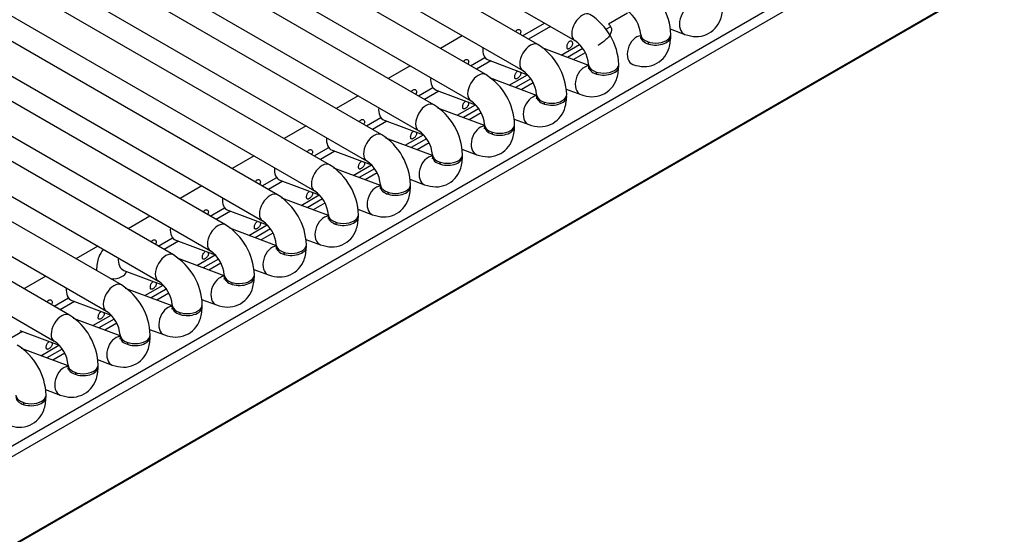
# Model space of a CAD drawing. Header units: millimetres. Extents: x -40 to 419, y 0 to 295.
# Tile 43 of 72: x 338.07 to 346.25, y 92.15 to 96.42. Entities that reach past the tile are written whole.
import ezdxf

# ---------------------------------------------------------------- set-up
doc = ezdxf.new("R2010")
doc.units = ezdxf.units.MM
doc.layers.add('135.735_BW4_TWIN', color=7, linetype='Continuous')
doc.layers.add('Standard', color=7, linetype='Continuous')

# ---------------------------------------------------------------- blocks, each defined once
blk = doc.blocks.new('SE3')
at = {"layer": '135.735_BW4_TWIN', "color": 7, "linetype": 'Continuous'}
for p, q in [((333.5603, 101.5113), (342.682, 96.2449)), ((342.3749, 96.212), (333.2532, 101.4784)), ((333.1282, 101.2619), (342.2499, 95.9955)), ((341.9429, 95.9626), (332.8212, 101.229)), ((332.6962, 101.0125), (341.8179, 95.7461)), ((341.5108, 95.7131), (332.3892, 100.9795)), ((332.2642, 100.763), (341.3858, 95.4966)), ((341.0788, 95.4637), (331.9571, 100.7301)), ((331.8321, 100.5136), (340.9538, 95.2472)), ((340.6468, 95.2142), (331.5251, 100.4806)), ((340.2147, 94.9648), (331.093, 100.2312)), ((331.4001, 100.2641), (340.5218, 94.9977)), ((339.7827, 94.7154), (330.661, 99.9818)), ((330.968, 100.0147), (340.0897, 94.7483)), ((339.3506, 94.4659), (330.2289, 99.7323)), ((330.536, 99.7653), (339.6577, 94.4989)), ((338.9186, 94.2165), (329.7969, 99.4829)), ((330.1039, 99.5158), (339.2256, 94.2494)), ((338.4865, 93.967), (329.3649, 99.2334)), ((329.6719, 99.2664), (338.7936, 94)), ((329.2399, 99.0169), (338.3615, 93.7505)), ((337.2178, 92.426), (346.0493, 97.5249)), ((346.0938, 97.4576), (337.2622, 92.3587)), ((346.2142, 96.7821), (323.6575, 83.759)), ((346.2461, 96.8094), (323.6893, 83.7863)), ((343.1191, 96.4738), (342.961, 96.3825)), ((342.2478, 96.2854), (342.4298, 96.3905)), ((342.4803, 96.3614), (342.2983, 96.2563)), ((342.9374, 96.3366), (342.9762, 96.359)), ((341.7478, 96.2854), (341.5657, 96.1803)), ((343.4731, 96.3415), (343.5955, 96.2958)), ((342.797, 96.0393), (342.4097, 96.184)), ((342.5696, 96.1242), (342.7211, 96.2117)), ((341.8157, 96.036), (341.9356, 96.1052)), ((342.7477, 96.1783), (342.6209, 96.1051)), ((342.7682, 96.1439), (342.6695, 96.0869)), ((341.3157, 96.036), (341.1337, 95.9309)), ((341.9855, 96.0757), (341.8662, 96.0068)), ((341.9629, 96.0841), (342.2892, 95.9622)), ((342.3649, 95.7898), (341.9777, 95.9346)), ((342.1376, 95.8748), (342.289, 95.9622)), ((341.3837, 95.7865), (341.5035, 95.8557)), ((342.3157, 95.9289), (342.1889, 95.8556)), ((342.3361, 95.8944), (342.2375, 95.8375)), ((340.8837, 95.7865), (340.7016, 95.6814)), ((341.5535, 95.8262), (341.4342, 95.7574)), ((341.5309, 95.8347), (341.8571, 95.7127)), ((342.609, 95.8426), (342.7314, 95.7969)), ((341.7056, 95.6254), (341.857, 95.7128)), ((341.9329, 95.5404), (341.5456, 95.6851)), ((341.8836, 95.6794), (341.7568, 95.6062)), ((341.9041, 95.645), (341.8055, 95.588)), ((340.4516, 95.5371), (340.2696, 95.432)), ((340.9516, 95.5371), (341.0715, 95.6063)), ((341.1214, 95.5768), (341.0022, 95.5079)), ((341.0988, 95.5852), (341.4251, 95.4633)), ((342.177, 95.5932), (342.2994, 95.5475)), ((341.2735, 95.3759), (341.4249, 95.4634)), ((341.5008, 95.291), (341.1136, 95.4357)), ((341.4516, 95.43), (341.3248, 95.3568)), ((341.4721, 95.3955), (341.3734, 95.3386)), ((340.0196, 95.2877), (339.8375, 95.1826)), ((340.5196, 95.2877), (340.6394, 95.3568)), ((340.6894, 95.3274), (340.5701, 95.2585)), ((340.6668, 95.3358), (340.9931, 95.2139)), ((341.7449, 95.3438), (341.8673, 95.298)), ((340.8415, 95.1265), (340.9929, 95.2139)), ((341.0688, 95.0415), (340.6815, 95.1863)), ((341.0196, 95.1805), (340.8927, 95.1073)), ((341.04, 95.1461), (340.9414, 95.0891)), ((339.5875, 95.0382), (339.4055, 94.9331)), ((340.0875, 95.0382), (340.2074, 95.1074)), ((340.2573, 95.0779), (340.1381, 95.0091)), ((340.2347, 95.0864), (340.561, 94.9644)), ((341.3129, 95.0943), (341.4353, 95.0486)), ((340.4094, 94.877), (340.5609, 94.9645)), ((340.6367, 94.7921), (340.2495, 94.9368)), ((340.5875, 94.9311), (340.4607, 94.8579)), ((340.608, 94.8967), (340.5093, 94.8397)), ((339.6555, 94.7888), (339.7753, 94.858)), ((339.8253, 94.8285), (339.706, 94.7596)), ((339.8027, 94.8369), (340.129, 94.715)), ((340.8808, 94.8449), (341.0032, 94.7991)), ((339.1555, 94.7888), (338.9735, 94.6837)), ((339.9774, 94.6276), (340.1288, 94.715)), ((340.2047, 94.5426), (339.8174, 94.6874)), ((340.1555, 94.6817), (340.0287, 94.6084)), ((340.1759, 94.6472), (340.0773, 94.5903)), ((339.2235, 94.5393), (339.3433, 94.6085)), ((339.3933, 94.579), (339.274, 94.5102)), ((339.3706, 94.5875), (339.6969, 94.4655)), ((340.4488, 94.5954), (340.5712, 94.5497)), ((338.7235, 94.5393), (338.5414, 94.4342)), ((339.5453, 94.3782), (339.6968, 94.4656)), ((339.7727, 94.2932), (339.3854, 94.4379)), ((339.7234, 94.4322), (339.5966, 94.359)), ((339.7439, 94.3978), (339.6452, 94.3408)), ((338.9386, 94.338), (339.2649, 94.2161)), ((338.9612, 94.3296), (338.9602, 94.329)), ((340.0168, 94.346), (340.1391, 94.3003)), ((338.2914, 94.2899), (338.1094, 94.1848)), ((338.8526, 94.2669), (338.8419, 94.2607)), ((339.3406, 94.0438), (338.9534, 94.1885)), ((339.1133, 94.1287), (339.2647, 94.2162)), ((339.2914, 94.1828), (339.1646, 94.1096)), ((339.3118, 94.1483), (339.2132, 94.0914)), ((338.3594, 94.0405), (338.4792, 94.1096)), ((338.5292, 94.0802), (338.4099, 94.0113)), ((338.5066, 94.0886), (338.8328, 93.9667)), ((339.5847, 94.0966), (339.7071, 94.0508)), ((338.9086, 93.7943), (338.5213, 93.9391)), ((338.6813, 93.8793), (338.8327, 93.9667)), ((338.8593, 93.9333), (338.7325, 93.8601)), ((338.8798, 93.8989), (338.7812, 93.8419)), ((338.0971, 93.8307), (337.9779, 93.7619)), ((338.0745, 93.8392), (338.4008, 93.7172)), ((339.1527, 93.8471), (339.2751, 93.8014)), ((338.4765, 93.5449), (338.0893, 93.6896)), ((338.2492, 93.6298), (338.4006, 93.7173)), ((338.4273, 93.6839), (338.3005, 93.6107)), ((338.4478, 93.6495), (338.3491, 93.5925)), ((338.7206, 93.5977), (338.843, 93.5519)), ((338.2886, 93.3482), (338.411, 93.3025))]:
    blk.add_line(p, q, dxfattribs=at)
for centre, radius, start, end in [((342.9681, 96.2782), 0.5105, 2.04976, 57.95024), ((342.5361, 96.0287), 0.5105, 2.04976, 57.95024), ((342.9627, 96.2751), 0.2664, 4.59769, 55.40231), ((342.104, 95.7793), 0.5105, 2.04976, 57.95024), ((342.5307, 96.0256), 0.2664, 4.59769, 55.40231), ((341.672, 95.5299), 0.5105, 2.04976, 57.95024), ((342.0987, 95.7762), 0.2664, 4.59769, 55.40231), ((341.2399, 95.2804), 0.5105, 2.04976, 57.95024), ((341.6666, 95.5268), 0.2664, 4.59769, 55.40231), ((340.8079, 95.031), 0.5105, 2.04976, 57.95024), ((341.2346, 95.2773), 0.2664, 4.59769, 55.40231), ((340.3758, 94.7815), 0.5105, 2.04976, 57.95024), ((340.8025, 95.0279), 0.2664, 4.59769, 55.40231), ((339.9438, 94.5321), 0.5105, 2.04976, 57.95024), ((340.3705, 94.7785), 0.2664, 4.59769, 55.40231), ((339.5118, 94.2827), 0.5105, 2.04976, 57.95024), ((339.9384, 94.529), 0.2664, 4.59769, 55.40231), ((339.0797, 94.0332), 0.5105, 2.04976, 57.95024), ((339.5064, 94.2796), 0.2664, 4.59769, 55.40231), ((339.0744, 94.0301), 0.2664, 4.59769, 55.40231), ((338.6477, 93.7838), 0.5105, 2.04976, 57.95024), ((338.6423, 93.7807), 0.2664, 4.59769, 55.40231), ((338.2156, 93.5343), 0.5105, 2.04976, 57.95024), ((338.2103, 93.5313), 0.2664, 4.59769, 55.40231), ((337.7836, 93.2849), 0.5105, 2.04976, 57.95024)]:
    blk.add_arc(centre, radius, start, end, dxfattribs=at)
for centre, major_axis, ratio, start_param, end_param in [((343.6392, 96.4129), (0.0438, 0.1171), 0.668835, 0.270212, 3.1414), ((342.7445, 96.3532), (0.0625, 0.1083), 0.57735, 0, 3.133528), ((343.2072, 96.1634), (0.0438, 0.1171), 0.668835, 0.270212, 3.1414), ((343.3533, 96.2964), (-0.125, 0), 0.57735, 0.008065, 3.142515), ((343.3533, 96.2801), (-0.125, 0), 0.57735, 0, 3.254973), ((343.3533, 96.2801), (-0.125, 0), 0.57735, 6.169805, 6.283185), ((342.0067, 96.2012), (0.0438, 0.1171), 0.668835, 1.932352, 3.141593), ((342.3124, 96.1037), (0.0625, 0.1083), 0.57735, 0, 3.133528), ((343.2072, 96.1634), (0.0438, 0.1171), 0.668835, -0.873634, -0.703415), ((342.7752, 95.914), (0.0438, 0.1171), 0.668835, 0.270212, 3.1414), ((342.9212, 96.047), (-0.125, 0), 0.57735, 0.008065, 3.142515), ((342.9212, 96.0307), (-0.125, 0), 0.57735, 6.164386, 6.283185), ((342.9212, 96.0307), (-0.125, 0), 0.57735, 0, 3.25476), ((341.5746, 95.9518), (0.0438, 0.1171), 0.668835, 1.932352, 3.141593), ((341.8804, 95.8543), (0.0625, 0.1083), 0.57735, 0, 3.133528), ((342.7752, 95.914), (0.0438, 0.1171), 0.668835, -0.873634, -0.703415), ((342.3431, 95.6645), (0.0438, 0.1171), 0.668835, 0.270212, 3.1414), ((342.4892, 95.7976), (-0.125, 0), 0.57735, 0.008065, 3.142515), ((342.4892, 95.7812), (-0.125, 0), 0.57735, 6.164386, 6.283185), ((342.4892, 95.7812), (-0.125, 0), 0.57735, 0, 3.254965), ((341.4483, 95.6049), (0.0625, 0.1083), 0.57735, 0, 3.133528), ((342.3431, 95.6645), (0.0438, 0.1171), 0.668835, -0.873634, -0.703415), ((341.1426, 95.7023), (0.0438, 0.1171), 0.668835, 1.932352, 3.141593), ((341.9111, 95.4151), (0.0438, 0.1171), 0.668835, 0.270212, 3.1414), ((342.0572, 95.5481), (-0.125, 0), 0.57735, 0.008065, 3.142515), ((342.0572, 95.5318), (-0.125, 0), 0.57735, 6.164386, 6.283185), ((342.0572, 95.5318), (-0.125, 0), 0.57735, 0, 3.254979), ((341.0163, 95.3554), (0.0625, 0.1083), 0.57735, 0, 3.133528), ((341.9111, 95.4151), (0.0438, 0.1171), 0.668835, -0.873634, -0.703415), ((340.7105, 95.4529), (0.0438, 0.1171), 0.668835, 1.932352, 3.141593), ((341.479, 95.1657), (0.0438, 0.1171), 0.668835, 0.270212, 3.1414), ((341.6251, 95.2987), (-0.125, 0), 0.57735, 0.008065, 3.142515), ((341.6251, 95.2824), (-0.125, 0), 0.57735, 6.164386, 6.283185), ((341.6251, 95.2824), (-0.125, 0), 0.57735, 0, 3.254973), ((340.5843, 95.106), (0.0625, 0.1083), 0.57735, 0, 3.133528), ((341.479, 95.1657), (0.0438, 0.1171), 0.668835, -0.873634, -0.703415), ((340.2785, 95.2035), (0.0438, 0.1171), 0.668835, 1.932352, 3.141593), ((341.047, 94.9162), (0.0438, 0.1171), 0.668835, 0.270212, 3.1414), ((341.1931, 95.0492), (-0.125, 0), 0.57735, 0.008065, 3.142515), ((341.1931, 95.0329), (-0.125, 0), 0.57735, 6.164386, 6.283185), ((341.1931, 95.0329), (-0.125, 0), 0.57735, 0, 3.254972), ((340.1522, 94.8566), (0.0625, 0.1083), 0.57735, 0, 3.133528), ((341.047, 94.9162), (0.0438, 0.1171), 0.668835, -0.873634, -0.703415), ((339.8464, 94.954), (0.0438, 0.1171), 0.668835, 1.932352, 3.141593), ((340.761, 94.7998), (-0.125, 0), 0.57735, 0.008065, 3.142515), ((340.761, 94.7835), (-0.125, 0), 0.57735, 6.164386, 6.283185), ((340.761, 94.7835), (-0.125, 0), 0.57735, 0, 3.254862), ((339.7202, 94.6071), (0.0625, 0.1083), 0.57735, 0, 3.133528), ((340.6149, 94.6668), (0.0438, 0.1171), 0.668835, 0.270212, 3.1414), ((340.6149, 94.6668), (0.0438, 0.1171), 0.668835, -0.873634, -0.703415), ((339.4144, 94.7046), (0.0438, 0.1171), 0.668835, 1.932352, 3.141593), ((340.329, 94.5504), (-0.125, 0), 0.57735, 0.008065, 3.142515), ((339.2881, 94.3577), (0.0625, 0.1083), 0.57735, 0, 3.133528), ((340.1829, 94.4174), (0.0438, 0.1171), 0.668835, 0.270212, 3.1414), ((340.329, 94.534), (-0.125, 0), 0.57735, 6.164386, 6.283185), ((340.329, 94.534), (-0.125, 0), 0.57735, 0, 3.25508), ((340.1829, 94.4174), (0.0438, 0.1171), 0.668835, -0.873634, -0.703415), ((338.9824, 94.4551), (0.0438, 0.1171), 0.668835, 1.932352, 3.141593), ((338.8363, 94.3385), (-0.125, 0), 0.57735, 0.000129, 0.03214), ((338.8363, 94.3385), (-0.125, 0), 0.57735, 1.538656, 3.010511), ((339.8969, 94.3009), (-0.125, 0), 0.57735, 0.008065, 3.142515), ((338.8561, 94.1082), (0.0625, 0.1083), 0.57735, 0, 3.133528), ((339.7509, 94.1679), (0.0438, 0.1171), 0.668835, 0.270212, 3.1414), ((339.8969, 94.2846), (-0.125, 0), 0.57735, 6.164386, 6.283185), ((339.8969, 94.2846), (-0.125, 0), 0.57735, 0, 3.255086), ((339.7509, 94.1679), (0.0438, 0.1171), 0.668835, -0.873634, -0.703415), ((338.5503, 94.2057), (0.0438, 0.1171), 0.668835, 1.932352, 3.141593), ((338.424, 93.8588), (0.0625, 0.1083), 0.57735, 0, 3.133528), ((339.3188, 93.9185), (0.0438, 0.1171), 0.668835, 0.270212, 3.1414), ((339.4649, 94.0515), (-0.125, 0), 0.57735, 0.008065, 3.142515), ((339.4649, 94.0352), (-0.125, 0), 0.57735, 6.164386, 6.283185), ((339.4649, 94.0352), (-0.125, 0), 0.57735, 0, 3.254973), ((339.3188, 93.9185), (0.0438, 0.1171), 0.668835, -0.873634, -0.703415), ((338.8868, 93.669), (0.0438, 0.1171), 0.668835, 0.270212, 3.1414), ((339.0329, 93.802), (-0.125, 0), 0.57735, 0.008065, 3.142515), ((339.0329, 93.7857), (-0.125, 0), 0.57735, 6.164386, 6.283185), ((339.0329, 93.7857), (-0.125, 0), 0.57735, 0, 3.254861), ((338.8868, 93.669), (0.0438, 0.1171), 0.668835, -0.873634, -0.703415), ((338.4547, 93.4196), (0.0438, 0.1171), 0.668835, 0.270212, 3.1414), ((338.6008, 93.5526), (-0.125, 0), 0.57735, 0.008065, 3.142515), ((338.6008, 93.5363), (-0.125, 0), 0.57735, 6.164386, 6.283185), ((338.6008, 93.5363), (-0.125, 0), 0.57735, 0, 3.254869), ((338.4547, 93.4196), (0.0438, 0.1171), 0.668835, -0.873634, -0.703415), ((338.1688, 93.3032), (-0.125, 0), 0.57735, 0.008065, 3.142515), ((338.1688, 93.2868), (-0.125, 0), 0.57735, 0, 3.254972), ((338.0227, 93.1702), (0.0438, 0.1171), 0.668835, -0.873634, -0.703415)]:
    blk.add_ellipse(centre, major_axis=major_axis, ratio=ratio, start_param=start_param, end_param=end_param, dxfattribs=at)
for points, knots in [([(343.5955, 96.2958), (343.6286, 96.2861), (343.6844, 96.2717), (343.7772, 96.2901), (343.8499, 96.3425), (343.9007, 96.4261), (343.9073, 96.4886), (343.9103, 96.5296)], [0, 0, 0, 0, 0.199928, 0.392893, 0.580138, 0.766079, 1, 1, 1, 1]), ([(342.961, 96.3825), (342.961, 96.3825), (342.961, 96.3825), (342.9609, 96.3825), (342.9609, 96.3825), (342.9609, 96.3825), (342.9609, 96.3825), (342.9609, 96.3825), (342.9609, 96.3825), (342.9609, 96.3825), (342.9609, 96.3825), (342.9609, 96.3825), (342.9608, 96.3825), (342.9608, 96.3825), (342.9608, 96.3825), (342.9608, 96.3824), (342.9608, 96.3824), (342.9608, 96.3824), (342.9608, 96.3824), (342.9609, 96.3823), (342.961, 96.3822), (342.9611, 96.3821), (342.9614, 96.3818), (342.9618, 96.3815), (342.9622, 96.3812), (342.9629, 96.3806), (342.9636, 96.38), (342.9643, 96.3794), (342.9657, 96.3782), (342.967, 96.3769), (342.9683, 96.3757), (342.9708, 96.3732), (342.973, 96.3706), (342.975, 96.3679), (342.9858, 96.3532), (342.9885, 96.3359), (342.984, 96.318), (342.9794, 96.2994), (342.9668, 96.2795), (342.9477, 96.2602), (342.9286, 96.2408), (342.9025, 96.2214), (342.8717, 96.2036)], [0, 0, 0, 0, 0.000174, 0.000174, 0.000174, 0.000274, 0.000274, 0.000274, 0.000391, 0.000391, 0.000391, 0.000506, 0.000506, 0.000506, 0.000679, 0.000679, 0.000679, 0.000948, 0.000948, 0.000948, 0.003009, 0.003009, 0.003009, 0.009531, 0.009531, 0.009531, 0.022559, 0.022559, 0.022559, 0.04855, 0.04855, 0.04855, 0.100213, 0.100213, 0.100213, 0.390886, 0.390886, 0.390886, 0.694886, 0.694886, 0.694886, 1, 1, 1, 1]), ([(342.1899, 96.3189), (342.1902, 96.3195), (342.1905, 96.3201), (342.1908, 96.3206), (342.1926, 96.3239), (342.1948, 96.327), (342.1972, 96.3295), (342.1993, 96.3318), (342.2017, 96.3338), (342.2042, 96.3352)], [0.8906057, 0.8906057, 0.8906057, 0.8906057, 0.8997022, 0.8997022, 0.8997022, 0.9522476, 0.9522476, 0.9522476, 1, 1, 1, 1]), ([(342.2042, 96.3352), (342.207, 96.3368), (342.2099, 96.3378), (342.2128, 96.3382), (342.2156, 96.3385), (342.2184, 96.3382), (342.221, 96.3373), (342.2235, 96.3364), (342.2258, 96.3349), (342.2276, 96.3328), (342.2294, 96.3308), (342.2308, 96.3283), (342.2316, 96.3255), (342.2324, 96.3227), (342.2327, 96.3195), (342.2324, 96.3163), (342.2321, 96.313), (342.2312, 96.3095), (342.2298, 96.3062), (342.2287, 96.3035), (342.2272, 96.3008), (342.2256, 96.2983)], [0, 0, 0, 0, 0.0530419, 0.0530419, 0.0530419, 0.1061047, 0.1061047, 0.1061047, 0.1588828, 0.1588828, 0.1588828, 0.2114301, 0.2114301, 0.2114301, 0.2643019, 0.2643019, 0.2643019, 0.3175571, 0.3175571, 0.3175571, 0.3594503, 0.3594503, 0.3594503, 0.3594503]), ([(343.1634, 96.0463), (343.1965, 96.0367), (343.2524, 96.0222), (343.3452, 96.0407), (343.4179, 96.0931), (343.4687, 96.1767), (343.4753, 96.2392), (343.4783, 96.2801)], [0, 0, 0, 0, 0.199928, 0.392893, 0.580138, 0.766079, 1, 1, 1, 1]), ([(343.2283, 96.2801), (343.2276, 96.2732), (343.227, 96.2633), (343.2261, 96.2612), (343.226, 96.2612)], [0, 0, 0, 0, 0.1482585, 0.2525222, 0.2525222, 0.2525222, 0.2525222]), ([(342.6363, 96.2377), (342.639, 96.2392), (342.642, 96.2403), (342.6448, 96.2406), (342.6477, 96.241), (342.6505, 96.2407), (342.653, 96.2397), (342.6555, 96.2388), (342.6578, 96.2373), (342.6596, 96.2353), (342.6615, 96.2333), (342.6628, 96.2307), (342.6636, 96.2279), (342.6645, 96.2251), (342.6647, 96.222), (342.6644, 96.2187), (342.6641, 96.2154), (342.6632, 96.212), (342.6618, 96.2086), (342.6604, 96.2052), (342.6585, 96.2018), (342.6562, 96.1987), (342.654, 96.1956), (342.6513, 96.1926), (342.6486, 96.1899), (342.6458, 96.1873), (342.6429, 96.1849), (342.6401, 96.1829), (342.6373, 96.181), (342.6345, 96.1794), (342.6319, 96.1783), (342.6293, 96.1772), (342.6269, 96.1766), (342.6248, 96.1766), (342.6228, 96.1765), (342.621, 96.1771), (342.6196, 96.1782), (342.6182, 96.1793), (342.6171, 96.181), (342.6164, 96.1831), (342.6156, 96.1853), (342.6152, 96.188), (342.6151, 96.191), (342.615, 96.1941), (342.6152, 96.1976), (342.6157, 96.2012), (342.6162, 96.2048), (342.6171, 96.2086), (342.6183, 96.2124), (342.6194, 96.216), (342.621, 96.2197), (342.6228, 96.2231), (342.6246, 96.2264), (342.6268, 96.2294), (342.6292, 96.232), (342.6314, 96.2343), (342.6338, 96.2362), (342.6363, 96.2377)], [0, 0, 0, 0, 0.053042, 0.053042, 0.053042, 0.106105, 0.106105, 0.106105, 0.158883, 0.158883, 0.158883, 0.21143, 0.21143, 0.21143, 0.264302, 0.264302, 0.264302, 0.317557, 0.317557, 0.317557, 0.370676, 0.370676, 0.370676, 0.42334, 0.42334, 0.42334, 0.475929, 0.475929, 0.475929, 0.528933, 0.528933, 0.528933, 0.582211, 0.582211, 0.582211, 0.635207, 0.635207, 0.635207, 0.68779, 0.68779, 0.68779, 0.740463, 0.740463, 0.740463, 0.793587, 0.793587, 0.793587, 0.84684, 0.84684, 0.84684, 0.899702, 0.899702, 0.899702, 0.952248, 0.952248, 0.952248, 1, 1, 1, 1]), ([(341.7578, 96.0694), (341.7581, 96.07), (341.7584, 96.0706), (341.7587, 96.0712), (341.7606, 96.0745), (341.7627, 96.0776), (341.7651, 96.0801), (341.7673, 96.0824), (341.7697, 96.0843), (341.7722, 96.0858)], [0.8906057, 0.8906057, 0.8906057, 0.8906057, 0.8997022, 0.8997022, 0.8997022, 0.9522476, 0.9522476, 0.9522476, 1, 1, 1, 1]), ([(341.7722, 96.0858), (341.7749, 96.0874), (341.7779, 96.0884), (341.7807, 96.0887), (341.7836, 96.0891), (341.7864, 96.0888), (341.7889, 96.0879), (341.7915, 96.087), (341.7937, 96.0854), (341.7956, 96.0834), (341.7974, 96.0814), (341.7987, 96.0789), (341.7996, 96.0761), (341.8004, 96.0733), (341.8007, 96.0701), (341.8003, 96.0668), (341.8, 96.0636), (341.7991, 96.0601), (341.7977, 96.0567), (341.7966, 96.0541), (341.7952, 96.0514), (341.7935, 96.0488)], [0, 0, 0, 0, 0.0530419, 0.0530419, 0.0530419, 0.1061047, 0.1061047, 0.1061047, 0.1588828, 0.1588828, 0.1588828, 0.2114301, 0.2114301, 0.2114301, 0.2643019, 0.2643019, 0.2643019, 0.3175571, 0.3175571, 0.3175571, 0.3594503, 0.3594503, 0.3594503, 0.3594503]), ([(342.7314, 95.7969), (342.7645, 95.7872), (342.8204, 95.7728), (342.9131, 95.7913), (342.9858, 95.8436), (343.0366, 95.9272), (343.0432, 95.9897), (343.0462, 96.0307)], [0, 0, 0, 0, 0.199928, 0.392893, 0.580138, 0.766079, 1, 1, 1, 1]), ([(342.7962, 96.0307), (342.7956, 96.0237), (342.795, 96.0139), (342.794, 96.0117), (342.794, 96.0118)], [0, 0, 0, 0, 0.1482585, 0.2525222, 0.2525222, 0.2525222, 0.2525222]), ([(342.2282, 95.9852), (342.2297, 95.9833), (342.2309, 95.981), (342.2316, 95.9785), (342.2324, 95.9757), (342.2327, 95.9725), (342.2324, 95.9693), (342.2321, 95.966), (342.2312, 95.9625), (342.2298, 95.9591), (342.2284, 95.9558), (342.2264, 95.9524), (342.2242, 95.9492), (342.2219, 95.9461), (342.2193, 95.9431), (342.2165, 95.9405), (342.2138, 95.9378), (342.2109, 95.9355), (342.2081, 95.9335), (342.2052, 95.9315), (342.2024, 95.9299), (342.1998, 95.9289), (342.1973, 95.9278), (342.1949, 95.9272), (342.1928, 95.9271), (342.1907, 95.9271), (342.189, 95.9276), (342.1876, 95.9287), (342.1862, 95.9298), (342.1851, 95.9315), (342.1843, 95.9337), (342.1836, 95.9359), (342.1832, 95.9386), (342.1831, 95.9416), (342.1829, 95.9447), (342.1831, 95.9481), (342.1837, 95.9517), (342.1842, 95.9554), (342.185, 95.9592), (342.1862, 95.9629), (342.1874, 95.9666), (342.1889, 95.9703), (342.1908, 95.9736), (342.1926, 95.9769), (342.1948, 95.98), (342.1972, 95.9825), (342.1993, 95.9848), (342.2017, 95.9868), (342.2042, 95.9882)], [0.1645724, 0.1645724, 0.1645724, 0.1645724, 0.2114301, 0.2114301, 0.2114301, 0.2643019, 0.2643019, 0.2643019, 0.3175571, 0.3175571, 0.3175571, 0.3706757, 0.3706757, 0.3706757, 0.4233402, 0.4233402, 0.4233402, 0.4759291, 0.4759291, 0.4759291, 0.5289331, 0.5289331, 0.5289331, 0.5822112, 0.5822112, 0.5822112, 0.6352073, 0.6352073, 0.6352073, 0.6877903, 0.6877903, 0.6877903, 0.7404633, 0.7404633, 0.7404633, 0.7935872, 0.7935872, 0.7935872, 0.8468402, 0.8468402, 0.8468402, 0.8997022, 0.8997022, 0.8997022, 0.9522476, 0.9522476, 0.9522476, 1, 1, 1, 1]), ([(341.3258, 95.82), (341.3261, 95.8206), (341.3264, 95.8212), (341.3267, 95.8217), (341.3285, 95.8251), (341.3307, 95.8281), (341.3331, 95.8307), (341.3353, 95.833), (341.3377, 95.8349), (341.3401, 95.8363)], [0.8906057, 0.8906057, 0.8906057, 0.8906057, 0.8997022, 0.8997022, 0.8997022, 0.9522476, 0.9522476, 0.9522476, 1, 1, 1, 1]), ([(341.3401, 95.8363), (341.3429, 95.8379), (341.3458, 95.8389), (341.3487, 95.8393), (341.3515, 95.8396), (341.3544, 95.8393), (341.3569, 95.8384), (341.3594, 95.8375), (341.3617, 95.836), (341.3635, 95.834), (341.3653, 95.832), (341.3667, 95.8294), (341.3675, 95.8266), (341.3683, 95.8238), (341.3686, 95.8207), (341.3683, 95.8174), (341.368, 95.8141), (341.3671, 95.8107), (341.3657, 95.8073), (341.3646, 95.8046), (341.3631, 95.8019), (341.3615, 95.7994)], [0, 0, 0, 0, 0.0530419, 0.0530419, 0.0530419, 0.1061047, 0.1061047, 0.1061047, 0.1588828, 0.1588828, 0.1588828, 0.2114301, 0.2114301, 0.2114301, 0.2643019, 0.2643019, 0.2643019, 0.3175571, 0.3175571, 0.3175571, 0.3594503, 0.3594503, 0.3594503, 0.3594503]), ([(342.2994, 95.5475), (342.3325, 95.5378), (342.3883, 95.5234), (342.4811, 95.5418), (342.5538, 95.5942), (342.6046, 95.6778), (342.6112, 95.7403), (342.6142, 95.7812)], [0, 0, 0, 0, 0.199928, 0.392893, 0.580138, 0.766079, 1, 1, 1, 1]), ([(342.3642, 95.7812), (342.3636, 95.7743), (342.3629, 95.7644), (342.362, 95.7623), (342.3619, 95.7624)], [0, 0, 0, 0, 0.1482585, 0.2525222, 0.2525222, 0.2525222, 0.2525222]), ([(341.7961, 95.7357), (341.7977, 95.7338), (341.7988, 95.7316), (341.7996, 95.7291), (341.8004, 95.7263), (341.8007, 95.7231), (341.8003, 95.7198), (341.8, 95.7165), (341.7991, 95.7131), (341.7977, 95.7097), (341.7963, 95.7063), (341.7944, 95.7029), (341.7921, 95.6998), (341.7899, 95.6967), (341.7872, 95.6937), (341.7845, 95.691), (341.7818, 95.6884), (341.7789, 95.686), (341.776, 95.6841), (341.7732, 95.6821), (341.7704, 95.6805), (341.7678, 95.6794), (341.7652, 95.6783), (341.7628, 95.6777), (341.7608, 95.6777), (341.7587, 95.6776), (341.7569, 95.6782), (341.7555, 95.6793), (341.7541, 95.6804), (341.753, 95.6821), (341.7523, 95.6842), (341.7516, 95.6864), (341.7511, 95.6891), (341.751, 95.6922), (341.7509, 95.6952), (341.7511, 95.6987), (341.7516, 95.7023), (341.7521, 95.7059), (341.753, 95.7098), (341.7542, 95.7135), (341.7554, 95.7172), (341.7569, 95.7208), (341.7587, 95.7242), (341.7606, 95.7275), (341.7627, 95.7305), (341.7651, 95.7331), (341.7673, 95.7354), (341.7697, 95.7373), (341.7722, 95.7388)], [0.1645724, 0.1645724, 0.1645724, 0.1645724, 0.2114301, 0.2114301, 0.2114301, 0.2643019, 0.2643019, 0.2643019, 0.3175571, 0.3175571, 0.3175571, 0.3706757, 0.3706757, 0.3706757, 0.4233402, 0.4233402, 0.4233402, 0.4759291, 0.4759291, 0.4759291, 0.5289331, 0.5289331, 0.5289331, 0.5822112, 0.5822112, 0.5822112, 0.6352073, 0.6352073, 0.6352073, 0.6877903, 0.6877903, 0.6877903, 0.7404633, 0.7404633, 0.7404633, 0.7935872, 0.7935872, 0.7935872, 0.8468402, 0.8468402, 0.8468402, 0.8997022, 0.8997022, 0.8997022, 0.9522476, 0.9522476, 0.9522476, 1, 1, 1, 1]), ([(340.8937, 95.5706), (340.894, 95.5712), (340.8943, 95.5717), (340.8947, 95.5723), (340.8965, 95.5756), (340.8986, 95.5787), (340.901, 95.5812), (340.9032, 95.5835), (340.9056, 95.5855), (340.9081, 95.5869)], [0.8906057, 0.8906057, 0.8906057, 0.8906057, 0.8997022, 0.8997022, 0.8997022, 0.9522476, 0.9522476, 0.9522476, 1, 1, 1, 1]), ([(340.9081, 95.5869), (340.9109, 95.5885), (340.9138, 95.5895), (340.9166, 95.5899), (340.9195, 95.5902), (340.9223, 95.5899), (340.9248, 95.589), (340.9274, 95.5881), (340.9297, 95.5865), (340.9315, 95.5845), (340.9333, 95.5825), (340.9347, 95.58), (340.9355, 95.5772), (340.9363, 95.5744), (340.9366, 95.5712), (340.9363, 95.568), (340.936, 95.5647), (340.9351, 95.5612), (340.9336, 95.5578), (340.9325, 95.5552), (340.9311, 95.5525), (340.9294, 95.55)], [0, 0, 0, 0, 0.0530419, 0.0530419, 0.0530419, 0.1061047, 0.1061047, 0.1061047, 0.1588828, 0.1588828, 0.1588828, 0.2114301, 0.2114301, 0.2114301, 0.2643019, 0.2643019, 0.2643019, 0.3175571, 0.3175571, 0.3175571, 0.3594503, 0.3594503, 0.3594503, 0.3594503]), ([(341.8673, 95.298), (341.9004, 95.2884), (341.9563, 95.2739), (342.049, 95.2924), (342.1217, 95.3447), (342.1725, 95.4284), (342.1792, 95.4908), (342.1822, 95.5318)], [0, 0, 0, 0, 0.199928, 0.392893, 0.580138, 0.766079, 1, 1, 1, 1]), ([(341.9322, 95.5318), (341.9315, 95.5248), (341.9309, 95.515), (341.9299, 95.5129), (341.9299, 95.5129)], [0, 0, 0, 0, 0.1482585, 0.2525222, 0.2525222, 0.2525222, 0.2525222]), ([(341.3641, 95.4863), (341.3656, 95.4844), (341.3668, 95.4821), (341.3675, 95.4796), (341.3683, 95.4768), (341.3686, 95.4736), (341.3683, 95.4704), (341.368, 95.4671), (341.3671, 95.4636), (341.3657, 95.4603), (341.3643, 95.4569), (341.3623, 95.4535), (341.3601, 95.4504), (341.3578, 95.4472), (341.3552, 95.4442), (341.3525, 95.4416), (341.3497, 95.439), (341.3468, 95.4366), (341.344, 95.4346), (341.3412, 95.4327), (341.3383, 95.4311), (341.3358, 95.43), (341.3332, 95.4289), (341.3308, 95.4283), (341.3287, 95.4282), (341.3267, 95.4282), (341.3249, 95.4287), (341.3235, 95.4298), (341.3221, 95.4309), (341.321, 95.4326), (341.3203, 95.4348), (341.3195, 95.437), (341.3191, 95.4397), (341.319, 95.4427), (341.3189, 95.4458), (341.3191, 95.4493), (341.3196, 95.4529), (341.3201, 95.4565), (341.321, 95.4603), (341.3221, 95.464), (341.3233, 95.4677), (341.3249, 95.4714), (341.3267, 95.4747), (341.3285, 95.478), (341.3307, 95.4811), (341.3331, 95.4836), (341.3353, 95.486), (341.3377, 95.4879), (341.3401, 95.4893)], [0.1645724, 0.1645724, 0.1645724, 0.1645724, 0.2114301, 0.2114301, 0.2114301, 0.2643019, 0.2643019, 0.2643019, 0.3175571, 0.3175571, 0.3175571, 0.3706757, 0.3706757, 0.3706757, 0.4233402, 0.4233402, 0.4233402, 0.4759291, 0.4759291, 0.4759291, 0.5289331, 0.5289331, 0.5289331, 0.5822112, 0.5822112, 0.5822112, 0.6352073, 0.6352073, 0.6352073, 0.6877903, 0.6877903, 0.6877903, 0.7404633, 0.7404633, 0.7404633, 0.7935872, 0.7935872, 0.7935872, 0.8468402, 0.8468402, 0.8468402, 0.8997022, 0.8997022, 0.8997022, 0.9522476, 0.9522476, 0.9522476, 1, 1, 1, 1]), ([(340.4617, 95.3211), (340.462, 95.3217), (340.4623, 95.3223), (340.4626, 95.3229), (340.4644, 95.3262), (340.4666, 95.3292), (340.469, 95.3318), (340.4712, 95.3341), (340.4736, 95.336), (340.4761, 95.3375)], [0.8906057, 0.8906057, 0.8906057, 0.8906057, 0.8997022, 0.8997022, 0.8997022, 0.9522476, 0.9522476, 0.9522476, 1, 1, 1, 1]), ([(340.4761, 95.3375), (340.4788, 95.3391), (340.4818, 95.3401), (340.4846, 95.3404), (340.4874, 95.3408), (340.4903, 95.3405), (340.4928, 95.3395), (340.4953, 95.3386), (340.4976, 95.3371), (340.4994, 95.3351), (340.5012, 95.3331), (340.5026, 95.3306), (340.5034, 95.3278), (340.5043, 95.3249), (340.5045, 95.3218), (340.5042, 95.3185), (340.5039, 95.3152), (340.503, 95.3118), (340.5016, 95.3084), (340.5005, 95.3057), (340.4991, 95.3031), (340.4974, 95.3005)], [0, 0, 0, 0, 0.0530419, 0.0530419, 0.0530419, 0.1061047, 0.1061047, 0.1061047, 0.1588828, 0.1588828, 0.1588828, 0.2114301, 0.2114301, 0.2114301, 0.2643019, 0.2643019, 0.2643019, 0.3175571, 0.3175571, 0.3175571, 0.3594503, 0.3594503, 0.3594503, 0.3594503]), ([(341.4353, 95.0486), (341.4684, 95.0389), (341.5242, 95.0245), (341.617, 95.0429), (341.6897, 95.0953), (341.7405, 95.1789), (341.7471, 95.2414), (341.7501, 95.2824)], [0, 0, 0, 0, 0.199928, 0.392893, 0.580138, 0.766079, 1, 1, 1, 1]), ([(341.5001, 95.2824), (341.4995, 95.2754), (341.4989, 95.2655), (341.4979, 95.2634), (341.4979, 95.2635)], [0, 0, 0, 0, 0.1482585, 0.2525222, 0.2525222, 0.2525222, 0.2525222]), ([(340.932, 95.2368), (340.9336, 95.235), (340.9348, 95.2327), (340.9355, 95.2302), (340.9363, 95.2274), (340.9366, 95.2242), (340.9363, 95.2209), (340.936, 95.2177), (340.9351, 95.2142), (340.9336, 95.2108), (340.9322, 95.2075), (340.9303, 95.2041), (340.928, 95.2009), (340.9258, 95.1978), (340.9232, 95.1948), (340.9204, 95.1922), (340.9177, 95.1895), (340.9148, 95.1871), (340.9119, 95.1852), (340.9091, 95.1832), (340.9063, 95.1816), (340.9037, 95.1805), (340.9011, 95.1794), (340.8987, 95.1788), (340.8967, 95.1788), (340.8946, 95.1788), (340.8928, 95.1793), (340.8914, 95.1804), (340.89, 95.1815), (340.889, 95.1832), (340.8882, 95.1854), (340.8875, 95.1875), (340.887, 95.1902), (340.8869, 95.1933), (340.8868, 95.1963), (340.887, 95.1998), (340.8875, 95.2034), (340.8881, 95.207), (340.8889, 95.2109), (340.8901, 95.2146), (340.8913, 95.2183), (340.8928, 95.222), (340.8947, 95.2253), (340.8965, 95.2286), (340.8986, 95.2317), (340.901, 95.2342), (340.9032, 95.2365), (340.9056, 95.2385), (340.9081, 95.2399)], [0.1645724, 0.1645724, 0.1645724, 0.1645724, 0.2114301, 0.2114301, 0.2114301, 0.2643019, 0.2643019, 0.2643019, 0.3175571, 0.3175571, 0.3175571, 0.3706757, 0.3706757, 0.3706757, 0.4233402, 0.4233402, 0.4233402, 0.4759291, 0.4759291, 0.4759291, 0.5289331, 0.5289331, 0.5289331, 0.5822112, 0.5822112, 0.5822112, 0.6352073, 0.6352073, 0.6352073, 0.6877903, 0.6877903, 0.6877903, 0.7404633, 0.7404633, 0.7404633, 0.7935872, 0.7935872, 0.7935872, 0.8468402, 0.8468402, 0.8468402, 0.8997022, 0.8997022, 0.8997022, 0.9522476, 0.9522476, 0.9522476, 1, 1, 1, 1]), ([(340.0296, 95.0717), (340.0299, 95.0723), (340.0303, 95.0729), (340.0306, 95.0734), (340.0324, 95.0767), (340.0346, 95.0798), (340.0369, 95.0823), (340.0391, 95.0846), (340.0415, 95.0866), (340.044, 95.088)], [0.8906057, 0.8906057, 0.8906057, 0.8906057, 0.8997022, 0.8997022, 0.8997022, 0.9522476, 0.9522476, 0.9522476, 1, 1, 1, 1]), ([(340.044, 95.088), (340.0468, 95.0896), (340.0497, 95.0906), (340.0526, 95.091), (340.0554, 95.0913), (340.0582, 95.091), (340.0608, 95.0901), (340.0633, 95.0892), (340.0656, 95.0877), (340.0674, 95.0856), (340.0692, 95.0836), (340.0706, 95.0811), (340.0714, 95.0783), (340.0722, 95.0755), (340.0725, 95.0723), (340.0722, 95.0691), (340.0719, 95.0658), (340.071, 95.0623), (340.0696, 95.059), (340.0685, 95.0563), (340.067, 95.0536), (340.0653, 95.0511)], [0, 0, 0, 0, 0.0530419, 0.0530419, 0.0530419, 0.1061047, 0.1061047, 0.1061047, 0.1588828, 0.1588828, 0.1588828, 0.2114301, 0.2114301, 0.2114301, 0.2643019, 0.2643019, 0.2643019, 0.3175571, 0.3175571, 0.3175571, 0.3594503, 0.3594503, 0.3594503, 0.3594503]), ([(340.5, 94.9874), (340.5015, 94.9855), (340.5027, 94.9832), (340.5034, 94.9807), (340.5043, 94.9779), (340.5045, 94.9748), (340.5042, 94.9715), (340.5039, 94.9682), (340.503, 94.9648), (340.5016, 94.9614), (340.5002, 94.958), (340.4983, 94.9546), (340.496, 94.9515), (340.4937, 94.9484), (340.4911, 94.9454), (340.4884, 94.9427), (340.4856, 94.9401), (340.4827, 94.9377), (340.4799, 94.9357), (340.4771, 94.9338), (340.4742, 94.9322), (340.4717, 94.9311), (340.4691, 94.93), (340.4667, 94.9294), (340.4646, 94.9294), (340.4626, 94.9293), (340.4608, 94.9299), (340.4594, 94.931), (340.458, 94.9321), (340.4569, 94.9338), (340.4562, 94.9359), (340.4554, 94.9381), (340.455, 94.9408), (340.4549, 94.9438), (340.4548, 94.9469), (340.455, 94.9504), (340.4555, 94.954), (340.456, 94.9576), (340.4569, 94.9614), (340.4581, 94.9652), (340.4592, 94.9689), (340.4608, 94.9725), (340.4626, 94.9759), (340.4644, 94.9792), (340.4666, 94.9822), (340.469, 94.9848), (340.4712, 94.9871), (340.4736, 94.989), (340.4761, 94.9905)], [0.1645724, 0.1645724, 0.1645724, 0.1645724, 0.2114301, 0.2114301, 0.2114301, 0.2643019, 0.2643019, 0.2643019, 0.3175571, 0.3175571, 0.3175571, 0.3706757, 0.3706757, 0.3706757, 0.4233402, 0.4233402, 0.4233402, 0.4759291, 0.4759291, 0.4759291, 0.5289331, 0.5289331, 0.5289331, 0.5822112, 0.5822112, 0.5822112, 0.6352073, 0.6352073, 0.6352073, 0.6877903, 0.6877903, 0.6877903, 0.7404633, 0.7404633, 0.7404633, 0.7935872, 0.7935872, 0.7935872, 0.8468402, 0.8468402, 0.8468402, 0.8997022, 0.8997022, 0.8997022, 0.9522476, 0.9522476, 0.9522476, 1, 1, 1, 1]), ([(341.0032, 94.7991), (341.0363, 94.7895), (341.0922, 94.775), (341.185, 94.7935), (341.2577, 94.8459), (341.3085, 94.9295), (341.3151, 94.992), (341.3181, 95.0329)], [0, 0, 0, 0, 0.199928, 0.392893, 0.580138, 0.766079, 1, 1, 1, 1]), ([(341.0681, 95.0329), (341.0674, 95.026), (341.0668, 95.0161), (341.0658, 95.014), (341.0658, 95.014)], [0, 0, 0, 0, 0.1482585, 0.2525222, 0.2525222, 0.2525222, 0.2525222]), ([(339.5976, 94.8222), (339.5979, 94.8228), (339.5982, 94.8234), (339.5985, 94.824), (339.6003, 94.8273), (339.6025, 94.8304), (339.6049, 94.8329), (339.6071, 94.8352), (339.6095, 94.8372), (339.612, 94.8386)], [0.8906057, 0.8906057, 0.8906057, 0.8906057, 0.8997022, 0.8997022, 0.8997022, 0.9522476, 0.9522476, 0.9522476, 1, 1, 1, 1]), ([(339.612, 94.8386), (339.6147, 94.8402), (339.6177, 94.8412), (339.6205, 94.8415), (339.6234, 94.8419), (339.6262, 94.8416), (339.6287, 94.8407), (339.6312, 94.8398), (339.6335, 94.8382), (339.6353, 94.8362), (339.6372, 94.8342), (339.6385, 94.8317), (339.6394, 94.8289), (339.6402, 94.8261), (339.6404, 94.8229), (339.6401, 94.8196), (339.6398, 94.8164), (339.6389, 94.8129), (339.6375, 94.8095), (339.6364, 94.8069), (339.635, 94.8042), (339.6333, 94.8016)], [0, 0, 0, 0, 0.0530419, 0.0530419, 0.0530419, 0.1061047, 0.1061047, 0.1061047, 0.1588828, 0.1588828, 0.1588828, 0.2114301, 0.2114301, 0.2114301, 0.2643019, 0.2643019, 0.2643019, 0.3175571, 0.3175571, 0.3175571, 0.3594503, 0.3594503, 0.3594503, 0.3594503]), ([(340.068, 94.738), (340.0695, 94.7361), (340.0707, 94.7338), (340.0714, 94.7313), (340.0722, 94.7285), (340.0725, 94.7253), (340.0722, 94.7221), (340.0719, 94.7188), (340.071, 94.7153), (340.0696, 94.7119), (340.0682, 94.7086), (340.0662, 94.7052), (340.0639, 94.702), (340.0617, 94.6989), (340.0591, 94.6959), (340.0563, 94.6933), (340.0536, 94.6906), (340.0507, 94.6883), (340.0479, 94.6863), (340.045, 94.6843), (340.0422, 94.6827), (340.0396, 94.6817), (340.0371, 94.6806), (340.0346, 94.68), (340.0326, 94.6799), (340.0305, 94.6799), (340.0288, 94.6804), (340.0274, 94.6815), (340.026, 94.6826), (340.0249, 94.6843), (340.0241, 94.6865), (340.0234, 94.6887), (340.023, 94.6914), (340.0228, 94.6944), (340.0227, 94.6975), (340.0229, 94.7009), (340.0235, 94.7046), (340.024, 94.7082), (340.0248, 94.712), (340.026, 94.7157), (340.0272, 94.7194), (340.0287, 94.7231), (340.0306, 94.7264), (340.0324, 94.7297), (340.0346, 94.7328), (340.0369, 94.7353), (340.0391, 94.7376), (340.0415, 94.7396), (340.044, 94.741)], [0.1645724, 0.1645724, 0.1645724, 0.1645724, 0.2114301, 0.2114301, 0.2114301, 0.2643019, 0.2643019, 0.2643019, 0.3175571, 0.3175571, 0.3175571, 0.3706757, 0.3706757, 0.3706757, 0.4233402, 0.4233402, 0.4233402, 0.4759291, 0.4759291, 0.4759291, 0.5289331, 0.5289331, 0.5289331, 0.5822112, 0.5822112, 0.5822112, 0.6352073, 0.6352073, 0.6352073, 0.6877903, 0.6877903, 0.6877903, 0.7404633, 0.7404633, 0.7404633, 0.7935872, 0.7935872, 0.7935872, 0.8468402, 0.8468402, 0.8468402, 0.8997022, 0.8997022, 0.8997022, 0.9522476, 0.9522476, 0.9522476, 1, 1, 1, 1]), ([(340.5712, 94.5497), (340.6043, 94.54), (340.6601, 94.5256), (340.7529, 94.5441), (340.8256, 94.5964), (340.8764, 94.68), (340.883, 94.7425), (340.886, 94.7835)], [0, 0, 0, 0, 0.199928, 0.392893, 0.580138, 0.766079, 1, 1, 1, 1]), ([(340.636, 94.7835), (340.6354, 94.7765), (340.6348, 94.7667), (340.6338, 94.7645), (340.6338, 94.7646)], [0, 0, 0, 0, 0.1482585, 0.2525222, 0.2525222, 0.2525222, 0.2525222]), ([(339.1656, 94.5728), (339.1659, 94.5734), (339.1662, 94.574), (339.1665, 94.5746), (339.1683, 94.5779), (339.1705, 94.5809), (339.1729, 94.5835), (339.175, 94.5858), (339.1774, 94.5877), (339.1799, 94.5891)], [0.8906057, 0.8906057, 0.8906057, 0.8906057, 0.8997022, 0.8997022, 0.8997022, 0.9522476, 0.9522476, 0.9522476, 1, 1, 1, 1]), ([(339.1799, 94.5891), (339.1827, 94.5907), (339.1856, 94.5918), (339.1885, 94.5921), (339.1913, 94.5925), (339.1941, 94.5921), (339.1967, 94.5912), (339.1992, 94.5903), (339.2015, 94.5888), (339.2033, 94.5868), (339.2051, 94.5848), (339.2065, 94.5822), (339.2073, 94.5794), (339.2081, 94.5766), (339.2084, 94.5735), (339.2081, 94.5702), (339.2078, 94.5669), (339.2069, 94.5635), (339.2055, 94.5601), (339.2044, 94.5574), (339.2029, 94.5548), (339.2013, 94.5522)], [0, 0, 0, 0, 0.0530419, 0.0530419, 0.0530419, 0.1061047, 0.1061047, 0.1061047, 0.1588828, 0.1588828, 0.1588828, 0.2114301, 0.2114301, 0.2114301, 0.2643019, 0.2643019, 0.2643019, 0.3175571, 0.3175571, 0.3175571, 0.3594503, 0.3594503, 0.3594503, 0.3594503]), ([(338.7689, 94.5134), (338.7524, 94.4937), (338.7206, 94.4386), (338.7143, 94.3794), (338.7113, 94.3385)], [0.6020355, 0.6020355, 0.6020355, 0.6020355, 0.7660785, 1, 1, 1, 1]), ([(339.6359, 94.4885), (339.6374, 94.4866), (339.6386, 94.4844), (339.6394, 94.4819), (339.6402, 94.4791), (339.6404, 94.4759), (339.6401, 94.4726), (339.6398, 94.4693), (339.6389, 94.4659), (339.6375, 94.4625), (339.6361, 94.4591), (339.6342, 94.4558), (339.6319, 94.4526), (339.6297, 94.4495), (339.627, 94.4465), (339.6243, 94.4438), (339.6216, 94.4412), (339.6186, 94.4388), (339.6158, 94.4369), (339.613, 94.4349), (339.6102, 94.4333), (339.6076, 94.4322), (339.605, 94.4311), (339.6026, 94.4305), (339.6005, 94.4305), (339.5985, 94.4304), (339.5967, 94.431), (339.5953, 94.4321), (339.5939, 94.4332), (339.5928, 94.4349), (339.5921, 94.437), (339.5913, 94.4392), (339.5909, 94.4419), (339.5908, 94.445), (339.5907, 94.448), (339.5909, 94.4515), (339.5914, 94.4551), (339.5919, 94.4587), (339.5928, 94.4626), (339.594, 94.4663), (339.5952, 94.47), (339.5967, 94.4736), (339.5985, 94.477), (339.6003, 94.4803), (339.6025, 94.4833), (339.6049, 94.4859), (339.6071, 94.4882), (339.6095, 94.4901), (339.612, 94.4916)], [0.1645724, 0.1645724, 0.1645724, 0.1645724, 0.2114301, 0.2114301, 0.2114301, 0.2643019, 0.2643019, 0.2643019, 0.3175571, 0.3175571, 0.3175571, 0.3706757, 0.3706757, 0.3706757, 0.4233402, 0.4233402, 0.4233402, 0.4759291, 0.4759291, 0.4759291, 0.5289331, 0.5289331, 0.5289331, 0.5822112, 0.5822112, 0.5822112, 0.6352073, 0.6352073, 0.6352073, 0.6877903, 0.6877903, 0.6877903, 0.7404633, 0.7404633, 0.7404633, 0.7935872, 0.7935872, 0.7935872, 0.8468402, 0.8468402, 0.8468402, 0.8997022, 0.8997022, 0.8997022, 0.9522476, 0.9522476, 0.9522476, 1, 1, 1, 1]), ([(340.1391, 94.3003), (340.1722, 94.2906), (340.2281, 94.2762), (340.3209, 94.2946), (340.3936, 94.347), (340.4444, 94.4306), (340.451, 94.4931), (340.454, 94.534)], [0, 0, 0, 0, 0.199928, 0.392893, 0.580138, 0.766079, 1, 1, 1, 1]), ([(340.204, 94.534), (340.2034, 94.5271), (340.2027, 94.5172), (340.2018, 94.5151), (340.2017, 94.5152)], [0, 0, 0, 0, 0.1482585, 0.2525222, 0.2525222, 0.2525222, 0.2525222]), ([(339.2039, 94.2391), (339.2054, 94.2372), (339.2066, 94.2349), (339.2073, 94.2324), (339.2081, 94.2296), (339.2084, 94.2264), (339.2081, 94.2232), (339.2078, 94.2199), (339.2069, 94.2164), (339.2055, 94.2131), (339.2041, 94.2097), (339.2021, 94.2063), (339.1999, 94.2032), (339.1976, 94.2), (339.195, 94.1971), (339.1922, 94.1944), (339.1895, 94.1918), (339.1866, 94.1894), (339.1838, 94.1874), (339.1809, 94.1855), (339.1781, 94.1839), (339.1756, 94.1828), (339.173, 94.1817), (339.1706, 94.1811), (339.1685, 94.181), (339.1664, 94.181), (339.1647, 94.1815), (339.1633, 94.1826), (339.1619, 94.1837), (339.1608, 94.1854), (339.16, 94.1876), (339.1593, 94.1898), (339.1589, 94.1925), (339.1588, 94.1955), (339.1586, 94.1986), (339.1588, 94.2021), (339.1594, 94.2057), (339.1599, 94.2093), (339.1607, 94.2131), (339.1619, 94.2168), (339.1631, 94.2205), (339.1646, 94.2242), (339.1665, 94.2275), (339.1683, 94.2308), (339.1705, 94.2339), (339.1729, 94.2364), (339.175, 94.2388), (339.1774, 94.2407), (339.1799, 94.2421)], [0.1645724, 0.1645724, 0.1645724, 0.1645724, 0.2114301, 0.2114301, 0.2114301, 0.2643019, 0.2643019, 0.2643019, 0.3175571, 0.3175571, 0.3175571, 0.3706757, 0.3706757, 0.3706757, 0.4233402, 0.4233402, 0.4233402, 0.4759291, 0.4759291, 0.4759291, 0.5289331, 0.5289331, 0.5289331, 0.5822112, 0.5822112, 0.5822112, 0.6352073, 0.6352073, 0.6352073, 0.6877903, 0.6877903, 0.6877903, 0.7404633, 0.7404633, 0.7404633, 0.7935872, 0.7935872, 0.7935872, 0.8468402, 0.8468402, 0.8468402, 0.8997022, 0.8997022, 0.8997022, 0.9522476, 0.9522476, 0.9522476, 1, 1, 1, 1]), ([(339.7071, 94.0508), (339.7402, 94.0412), (339.7961, 94.0267), (339.8888, 94.0452), (339.9615, 94.0975), (340.0123, 94.1812), (340.019, 94.2436), (340.0219, 94.2846)], [0, 0, 0, 0, 0.199928, 0.392893, 0.580138, 0.766079, 1, 1, 1, 1]), ([(339.7719, 94.2846), (339.7713, 94.2776), (339.7707, 94.2678), (339.7697, 94.2657), (339.7697, 94.2657)], [0, 0, 0, 0, 0.1482585, 0.2525222, 0.2525222, 0.2525222, 0.2525222]), ([(338.3015, 94.0739), (338.3018, 94.0745), (338.3021, 94.0751), (338.3024, 94.0757), (338.3042, 94.079), (338.3064, 94.082), (338.3088, 94.0846), (338.311, 94.0869), (338.3134, 94.0888), (338.3159, 94.0903)], [0.8906057, 0.8906057, 0.8906057, 0.8906057, 0.8997022, 0.8997022, 0.8997022, 0.9522476, 0.9522476, 0.9522476, 1, 1, 1, 1]), ([(338.3159, 94.0903), (338.3186, 94.0919), (338.3215, 94.0929), (338.3244, 94.0932), (338.3272, 94.0936), (338.3301, 94.0933), (338.3326, 94.0924), (338.3351, 94.0914), (338.3374, 94.0899), (338.3392, 94.0879), (338.341, 94.0859), (338.3424, 94.0834), (338.3432, 94.0806), (338.344, 94.0777), (338.3443, 94.0746), (338.344, 94.0713), (338.3437, 94.068), (338.3428, 94.0646), (338.3414, 94.0612), (338.3403, 94.0585), (338.3388, 94.0559), (338.3372, 94.0533)], [0, 0, 0, 0, 0.0530419, 0.0530419, 0.0530419, 0.1061047, 0.1061047, 0.1061047, 0.1588828, 0.1588828, 0.1588828, 0.2114301, 0.2114301, 0.2114301, 0.2643019, 0.2643019, 0.2643019, 0.3175571, 0.3175571, 0.3175571, 0.3594503, 0.3594503, 0.3594503, 0.3594503]), ([(338.7718, 93.9896), (338.7734, 93.9878), (338.7745, 93.9855), (338.7753, 93.983), (338.7761, 93.9802), (338.7764, 93.977), (338.7761, 93.9737), (338.7757, 93.9705), (338.7748, 93.967), (338.7734, 93.9636), (338.772, 93.9603), (338.7701, 93.9569), (338.7678, 93.9537), (338.7656, 93.9506), (338.7629, 93.9476), (338.7602, 93.945), (338.7575, 93.9423), (338.7546, 93.9399), (338.7517, 93.938), (338.7489, 93.936), (338.7461, 93.9344), (338.7435, 93.9333), (338.7409, 93.9322), (338.7385, 93.9316), (338.7365, 93.9316), (338.7344, 93.9316), (338.7326, 93.9321), (338.7312, 93.9332), (338.7298, 93.9343), (338.7287, 93.936), (338.728, 93.9382), (338.7273, 93.9403), (338.7268, 93.9431), (338.7267, 93.9461), (338.7266, 93.9491), (338.7268, 93.9526), (338.7273, 93.9562), (338.7278, 93.9598), (338.7287, 93.9637), (338.7299, 93.9674), (338.7311, 93.9711), (338.7326, 93.9748), (338.7344, 93.9781), (338.7363, 93.9814), (338.7384, 93.9845), (338.7408, 93.987), (338.743, 93.9893), (338.7454, 93.9913), (338.7479, 93.9927)], [0.1645724, 0.1645724, 0.1645724, 0.1645724, 0.2114301, 0.2114301, 0.2114301, 0.2643019, 0.2643019, 0.2643019, 0.3175571, 0.3175571, 0.3175571, 0.3706757, 0.3706757, 0.3706757, 0.4233402, 0.4233402, 0.4233402, 0.4759291, 0.4759291, 0.4759291, 0.5289331, 0.5289331, 0.5289331, 0.5822112, 0.5822112, 0.5822112, 0.6352073, 0.6352073, 0.6352073, 0.6877903, 0.6877903, 0.6877903, 0.7404633, 0.7404633, 0.7404633, 0.7935872, 0.7935872, 0.7935872, 0.8468402, 0.8468402, 0.8468402, 0.8997022, 0.8997022, 0.8997022, 0.9522476, 0.9522476, 0.9522476, 1, 1, 1, 1]), ([(339.2751, 93.8014), (339.3082, 93.7917), (339.364, 93.7773), (339.4568, 93.7957), (339.5295, 93.8481), (339.5803, 93.9317), (339.5869, 93.9942), (339.5899, 94.0352)], [0, 0, 0, 0, 0.199928, 0.392893, 0.580138, 0.766079, 1, 1, 1, 1]), ([(339.3399, 94.0352), (339.3393, 94.0282), (339.3386, 94.0183), (339.3377, 94.0162), (339.3377, 94.0163)], [0, 0, 0, 0, 0.1482585, 0.2525222, 0.2525222, 0.2525222, 0.2525222]), ([(338.3398, 93.7402), (338.3413, 93.7383), (338.3425, 93.736), (338.3432, 93.7335), (338.344, 93.7307), (338.3443, 93.7276), (338.344, 93.7243), (338.3437, 93.721), (338.3428, 93.7176), (338.3414, 93.7142), (338.34, 93.7108), (338.338, 93.7074), (338.3358, 93.7043), (338.3335, 93.7012), (338.3309, 93.6982), (338.3282, 93.6955), (338.3254, 93.6929), (338.3225, 93.6905), (338.3197, 93.6885), (338.3169, 93.6866), (338.314, 93.685), (338.3115, 93.6839), (338.3089, 93.6828), (338.3065, 93.6822), (338.3044, 93.6822), (338.3024, 93.6821), (338.3006, 93.6827), (338.2992, 93.6838), (338.2978, 93.6849), (338.2967, 93.6866), (338.296, 93.6887), (338.2952, 93.6909), (338.2948, 93.6936), (338.2947, 93.6966), (338.2946, 93.6997), (338.2948, 93.7032), (338.2953, 93.7068), (338.2958, 93.7104), (338.2967, 93.7142), (338.2978, 93.718), (338.299, 93.7217), (338.3006, 93.7253), (338.3024, 93.7287), (338.3042, 93.732), (338.3064, 93.735), (338.3088, 93.7376), (338.311, 93.7399), (338.3134, 93.7418), (338.3159, 93.7433)], [0.1645724, 0.1645724, 0.1645724, 0.1645724, 0.2114301, 0.2114301, 0.2114301, 0.2643019, 0.2643019, 0.2643019, 0.3175571, 0.3175571, 0.3175571, 0.3706757, 0.3706757, 0.3706757, 0.4233402, 0.4233402, 0.4233402, 0.4759291, 0.4759291, 0.4759291, 0.5289331, 0.5289331, 0.5289331, 0.5822112, 0.5822112, 0.5822112, 0.6352073, 0.6352073, 0.6352073, 0.6877903, 0.6877903, 0.6877903, 0.7404633, 0.7404633, 0.7404633, 0.7935872, 0.7935872, 0.7935872, 0.8468402, 0.8468402, 0.8468402, 0.8997022, 0.8997022, 0.8997022, 0.9522476, 0.9522476, 0.9522476, 1, 1, 1, 1]), ([(338.843, 93.5519), (338.8761, 93.5423), (338.932, 93.5278), (339.0247, 93.5463), (339.0975, 93.5987), (339.1482, 93.6823), (339.1549, 93.7448), (339.1579, 93.7857)], [0, 0, 0, 0, 0.199928, 0.392893, 0.580138, 0.766079, 1, 1, 1, 1]), ([(338.9079, 93.7857), (338.9072, 93.7788), (338.9066, 93.7689), (338.9056, 93.7668), (338.9056, 93.7669)], [0, 0, 0, 0, 0.1482585, 0.2525222, 0.2525222, 0.2525222, 0.2525222]), ([(338.411, 93.3025), (338.4441, 93.2928), (338.4999, 93.2784), (338.5927, 93.2969), (338.6654, 93.3492), (338.7162, 93.4328), (338.7228, 93.4953), (338.7258, 93.5363)], [0, 0, 0, 0, 0.199928, 0.392893, 0.580138, 0.766079, 1, 1, 1, 1]), ([(338.4758, 93.5363), (338.4752, 93.5293), (338.4746, 93.5195), (338.4736, 93.5173), (338.4736, 93.5174)], [0, 0, 0, 0, 0.1482585, 0.2525222, 0.2525222, 0.2525222, 0.2525222]), ([(337.9789, 93.0531), (338.012, 93.0434), (338.0679, 93.029), (338.1607, 93.0474), (338.2334, 93.0998), (338.2842, 93.1834), (338.2908, 93.2459), (338.2938, 93.2868)], [0, 0, 0, 0, 0.199928, 0.392893, 0.580138, 0.766079, 1, 1, 1, 1])]:
    blk.add_open_spline(points, degree=3, knots=knots, dxfattribs=at)

msp = doc.modelspace()

# ---------------------------------------------------------------- block references
at = {"layer": 'Standard'}
msp.add_blockref('SE3', (0, 0), dxfattribs=at)

doc.saveas('drawing.dxf')
